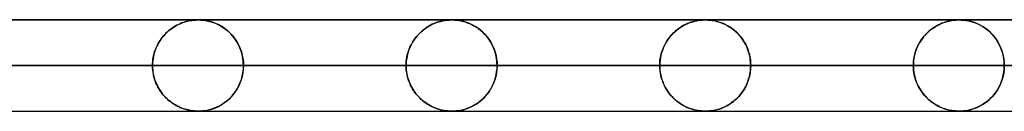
# Model space of a CAD drawing. Header units: millimetres. Extents: x -635 to 635, y -772 to 772.
# Tile 42 of 44: x 342 to 450, y 761 to 772. Entities that reach past the tile are written whole.
import ezdxf

# ---------------------------------------------------------------- set-up
doc = ezdxf.new("R2010")
doc.units = ezdxf.units.MM
doc.layers.add('HIDDEN', color=7, linetype='Continuous')
doc.layers.add('THICK', color=7, linetype='Continuous')

msp = doc.modelspace()

# ---------------------------------------------------------------- linework, layer by layer
at = {"layer": 'HIDDEN'}
for p, q in [((0, 771.49), (551.5, 771.49)), ((528.67, 771.48), (269.39, 771.48)), ((360.74, 771.38), (360.6, 771.35)), ((360.66, 771.37), (360.84, 771.4)), ((360.88, 771.41), (360.74, 771.38)), ((360.84, 771.4), (361.01, 771.43)), ((361, 771.43), (360.88, 771.41)), ((361.11, 771.44), (361, 771.43)), ((361.01, 771.43), (361.17, 771.45)), ((361.21, 771.45), (361.11, 771.44)), ((361.17, 771.45), (361.32, 771.46)), ((361.31, 771.46), (361.21, 771.45)), ((361.41, 771.47), (361.31, 771.46)), ((361.32, 771.46), (361.44, 771.47)), ((361.5, 771.47), (361.41, 771.47)), ((361.44, 771.47), (361.55, 771.48)), ((361.58, 771.48), (361.5, 771.47)), ((361.55, 771.48), (361.64, 771.48)), ((361.65, 771.48), (361.58, 771.48)), ((361.64, 771.48), (361.72, 771.48)), ((361.72, 771.48), (361.65, 771.48)), ((361.8, 771.48), (361.72, 771.48)), ((361.72, 771.48), (361.81, 771.48)), ((361.88, 771.48), (361.8, 771.48)), ((361.81, 771.48), (361.91, 771.48)), ((361.97, 771.47), (361.88, 771.48)), ((361.91, 771.48), (362.02, 771.47)), ((362.08, 771.47), (361.97, 771.47)), ((362.02, 771.47), (362.15, 771.46)), ((362.24, 771.45), (362.08, 771.47)), ((362.15, 771.46), (362.3, 771.45)), ((362.45, 771.43), (362.24, 771.45)), ((362.3, 771.45), (362.47, 771.42)), ((362.68, 771.39), (362.45, 771.43)), ((362.47, 771.42), (362.66, 771.39)), ((362.66, 771.39), (362.86, 771.35)), ((362.93, 771.33), (362.68, 771.39)), ((388.58, 771.39), (388.44, 771.36)), ((388.46, 771.36), (388.64, 771.4)), ((388.72, 771.41), (388.58, 771.39)), ((388.64, 771.4), (388.82, 771.43)), ((388.84, 771.43), (388.72, 771.41)), ((388.82, 771.43), (388.98, 771.45)), ((388.95, 771.44), (388.84, 771.43)), ((389.05, 771.45), (388.95, 771.44)), ((388.98, 771.45), (389.13, 771.46)), ((389.14, 771.46), (389.05, 771.45)), ((389.13, 771.46), (389.26, 771.47)), ((389.24, 771.47), (389.14, 771.46)), ((389.33, 771.47), (389.24, 771.47)), ((389.26, 771.47), (389.37, 771.48)), ((389.41, 771.48), (389.33, 771.47)), ((389.37, 771.48), (389.46, 771.48)), ((389.48, 771.48), (389.41, 771.48)), ((389.46, 771.48), (389.55, 771.48)), ((389.55, 771.48), (389.48, 771.48)), ((389.62, 771.48), (389.55, 771.48)), ((389.55, 771.48), (389.64, 771.48)), ((389.7, 771.48), (389.62, 771.48)), ((389.64, 771.48), (389.73, 771.48)), ((389.79, 771.47), (389.7, 771.48)), ((389.73, 771.48), (389.82, 771.47)), ((389.91, 771.47), (389.79, 771.47)), ((389.82, 771.47), (389.93, 771.47)), ((390.07, 771.45), (389.91, 771.47)), ((389.93, 771.47), (390.04, 771.46)), ((390.04, 771.46), (390.17, 771.44)), ((390.27, 771.43), (390.07, 771.45)), ((390.17, 771.44), (390.31, 771.42)), ((390.51, 771.39), (390.27, 771.43)), ((390.31, 771.42), (390.46, 771.4)), ((390.46, 771.4), (390.63, 771.36)), ((390.77, 771.33), (390.51, 771.39)), ((416.21, 771.34), (416.4, 771.38)), ((416.42, 771.39), (416.28, 771.36)), ((416.4, 771.38), (416.57, 771.42)), ((416.56, 771.41), (416.42, 771.39)), ((416.68, 771.43), (416.56, 771.41)), ((416.57, 771.42), (416.73, 771.44)), ((416.79, 771.45), (416.68, 771.43)), ((416.73, 771.44), (416.88, 771.46)), ((416.89, 771.46), (416.79, 771.45)), ((416.88, 771.46), (417, 771.47)), ((416.98, 771.46), (416.89, 771.46)), ((417.08, 771.47), (416.98, 771.46)), ((417, 771.47), (417.1, 771.47)), ((417.16, 771.48), (417.08, 771.47)), ((417.1, 771.47), (417.18, 771.48)), ((417.24, 771.48), (417.16, 771.48)), ((417.18, 771.48), (417.25, 771.48)), ((417.31, 771.48), (417.24, 771.48)), ((417.25, 771.48), (417.31, 771.48)), ((417.37, 771.48), (417.31, 771.48)), ((417.31, 771.48), (417.37, 771.48)), ((417.44, 771.48), (417.37, 771.48)), ((417.37, 771.48), (417.38, 771.48)), ((417.38, 771.48), (417.38, 771.48)), ((417.38, 771.48), (417.39, 771.48)), ((417.39, 771.48), (417.39, 771.48)), ((417.39, 771.48), (417.4, 771.48)), ((417.4, 771.48), (417.4, 771.48)), ((417.42, 771.48), (417.48, 771.48)), ((417.51, 771.48), (417.44, 771.48)), ((417.48, 771.48), (417.55, 771.48)), ((417.58, 771.48), (417.51, 771.48)), ((417.55, 771.48), (417.63, 771.47)), ((417.68, 771.47), (417.58, 771.48)), ((417.63, 771.47), (417.73, 771.47)), ((417.82, 771.46), (417.68, 771.47)), ((417.73, 771.47), (417.83, 771.46)), ((418.01, 771.44), (417.82, 771.46)), ((417.83, 771.46), (417.95, 771.45)), ((417.95, 771.45), (418.09, 771.43)), ((418.22, 771.41), (418.01, 771.44)), ((418.09, 771.43), (418.24, 771.4)), ((418.47, 771.36), (418.22, 771.41)), ((418.24, 771.4), (418.42, 771.37)), ((418.42, 771.37), (418.61, 771.32)), ((444.07, 771.35), (444.23, 771.39)), ((444.28, 771.39), (444.14, 771.37)), ((444.23, 771.39), (444.39, 771.41)), ((444.4, 771.42), (444.28, 771.39)), ((444.39, 771.41), (444.54, 771.44)), ((444.52, 771.43), (444.4, 771.42)), ((444.62, 771.45), (444.52, 771.43)), ((444.54, 771.44), (444.67, 771.45)), ((444.72, 771.46), (444.62, 771.45)), ((444.67, 771.45), (444.79, 771.46)), ((444.81, 771.46), (444.72, 771.46)), ((444.79, 771.46), (444.89, 771.47)), ((444.9, 771.47), (444.81, 771.46)), ((444.89, 771.47), (444.98, 771.48)), ((444.99, 771.48), (444.9, 771.47)), ((444.98, 771.48), (445.06, 771.48)), ((445.06, 771.48), (444.99, 771.48)), ((445.13, 771.48), (445.06, 771.48)), ((445.06, 771.48), (445.13, 771.48)), ((445.2, 771.48), (445.13, 771.48)), ((445.13, 771.48), (445.2, 771.48)), ((445.27, 771.48), (445.2, 771.48)), ((445.2, 771.48), (445.27, 771.48)), ((445.34, 771.48), (445.27, 771.48)), ((445.27, 771.48), (445.35, 771.48)), ((445.42, 771.48), (445.34, 771.48)), ((445.35, 771.48), (445.43, 771.47)), ((445.53, 771.47), (445.42, 771.48)), ((445.43, 771.47), (445.53, 771.47)), ((445.69, 771.46), (445.53, 771.47)), ((445.53, 771.47), (445.65, 771.46)), ((445.65, 771.46), (445.78, 771.45)), ((445.89, 771.43), (445.69, 771.46)), ((445.78, 771.45), (445.93, 771.43)), ((446.13, 771.39), (445.89, 771.43)), ((445.93, 771.43), (446.08, 771.4)), ((446.08, 771.4), (446.25, 771.37)), ((446.39, 771.33), (446.13, 771.39)), ((446.25, 771.37), (446.44, 771.32)), ((358.49, 770.31), (358.34, 770.17)), ((358.36, 770.19), (358.51, 770.32)), ((358.66, 770.44), (358.49, 770.31)), ((358.51, 770.32), (358.66, 770.44)), ((358.83, 770.56), (358.66, 770.44)), ((358.66, 770.44), (358.82, 770.55)), ((358.82, 770.55), (358.98, 770.66)), ((359, 770.68), (358.83, 770.56)), ((358.98, 770.66), (359.14, 770.76)), ((359.18, 770.79), (359, 770.68)), ((359.14, 770.76), (359.3, 770.86)), ((359.36, 770.89), (359.18, 770.79)), ((359.3, 770.86), (359.46, 770.94)), ((359.55, 770.98), (359.36, 770.89)), ((359.46, 770.94), (359.63, 771.02)), ((359.74, 771.07), (359.55, 770.98)), ((359.63, 771.02), (359.8, 771.1)), ((359.92, 771.15), (359.74, 771.07)), ((359.8, 771.1), (359.97, 771.16)), ((360.1, 771.21), (359.92, 771.15)), ((359.97, 771.16), (360.14, 771.22)), ((360.28, 771.27), (360.1, 771.21)), ((360.14, 771.22), (360.32, 771.28)), ((360.44, 771.31), (360.28, 771.27)), ((360.32, 771.28), (360.49, 771.33)), ((360.6, 771.35), (360.44, 771.31)), ((360.49, 771.33), (360.66, 771.37)), ((362.86, 771.35), (363.09, 771.29)), ((363.19, 771.26), (362.93, 771.33)), ((363.09, 771.29), (363.34, 771.21)), ((363.46, 771.17), (363.19, 771.26)), ((363.34, 771.21), (363.6, 771.11)), ((363.73, 771.06), (363.46, 771.17)), ((363.6, 771.11), (363.88, 770.99)), ((364, 770.93), (363.73, 771.06)), ((363.88, 770.99), (364.17, 770.83)), ((364.27, 770.78), (364, 770.93)), ((364.17, 770.83), (364.45, 770.66)), ((364.54, 770.6), (364.27, 770.78)), ((364.45, 770.66), (364.72, 770.47)), ((364.8, 770.41), (364.54, 770.6)), ((364.72, 770.47), (364.97, 770.27)), ((365.06, 770.19), (364.8, 770.41)), ((386.17, 770.17), (386.31, 770.3)), ((386.34, 770.32), (386.18, 770.19)), ((386.31, 770.3), (386.46, 770.42)), ((386.51, 770.45), (386.34, 770.32)), ((386.46, 770.42), (386.62, 770.54)), ((386.68, 770.58), (386.51, 770.45)), ((386.62, 770.54), (386.78, 770.64)), ((386.85, 770.69), (386.68, 770.58)), ((386.78, 770.64), (386.94, 770.75)), ((387.03, 770.8), (386.85, 770.69)), ((386.94, 770.75), (387.1, 770.84)), ((387.21, 770.9), (387.03, 770.8)), ((387.1, 770.84), (387.26, 770.93)), ((387.4, 771), (387.21, 770.9)), ((387.26, 770.93), (387.43, 771.01)), ((387.59, 771.08), (387.4, 771)), ((387.43, 771.01), (387.6, 771.09)), ((387.78, 771.16), (387.59, 771.08)), ((387.6, 771.09), (387.77, 771.15)), ((387.77, 771.15), (387.94, 771.22)), ((387.95, 771.22), (387.78, 771.16)), ((387.94, 771.22), (388.12, 771.27)), ((388.13, 771.27), (387.95, 771.22)), ((388.12, 771.27), (388.29, 771.32)), ((388.29, 771.32), (388.13, 771.27)), ((388.44, 771.36), (388.29, 771.32)), ((388.29, 771.32), (388.46, 771.36)), ((390.63, 771.36), (390.82, 771.32)), ((391.03, 771.25), (390.77, 771.33)), ((390.82, 771.32), (391.02, 771.26)), ((391.02, 771.26), (391.24, 771.18)), ((391.3, 771.16), (391.03, 771.25)), ((391.24, 771.18), (391.47, 771.09)), ((391.57, 771.05), (391.3, 771.16)), ((391.47, 771.09), (391.72, 770.98)), ((391.85, 770.92), (391.57, 771.05)), ((391.72, 770.98), (391.97, 770.85)), ((392.12, 770.76), (391.85, 770.92)), ((391.97, 770.85), (392.22, 770.7)), ((392.38, 770.59), (392.12, 770.76)), ((392.22, 770.7), (392.46, 770.54)), ((392.65, 770.39), (392.38, 770.59)), ((392.46, 770.54), (392.69, 770.36)), ((392.9, 770.17), (392.65, 770.39)), ((392.69, 770.36), (392.91, 770.17)), ((414.05, 770.22), (414.23, 770.37)), ((414.28, 770.41), (414.1, 770.27)), ((414.23, 770.37), (414.41, 770.51)), ((414.45, 770.54), (414.28, 770.41)), ((414.41, 770.51), (414.59, 770.64)), ((414.64, 770.67), (414.45, 770.54)), ((414.59, 770.64), (414.79, 770.76)), ((414.82, 770.78), (414.64, 770.67)), ((414.79, 770.76), (414.98, 770.87)), ((415.01, 770.89), (414.82, 770.78)), ((414.98, 770.87), (415.18, 770.97)), ((415.21, 770.99), (415.01, 770.89)), ((415.18, 770.97), (415.38, 771.07)), ((415.41, 771.08), (415.21, 770.99)), ((415.38, 771.07), (415.59, 771.15)), ((415.6, 771.15), (415.41, 771.08)), ((415.59, 771.15), (415.8, 771.22)), ((415.78, 771.22), (415.6, 771.15)), ((415.96, 771.28), (415.78, 771.22)), ((415.8, 771.22), (416.01, 771.29)), ((416.12, 771.32), (415.96, 771.28)), ((416.01, 771.29), (416.21, 771.34)), ((416.28, 771.36), (416.12, 771.32)), ((418.72, 771.29), (418.47, 771.36)), ((418.61, 771.32), (418.82, 771.27)), ((418.99, 771.21), (418.72, 771.29)), ((418.82, 771.27), (419.04, 771.19)), ((419.25, 771.11), (418.99, 771.21)), ((419.04, 771.19), (419.27, 771.1)), ((419.51, 771), (419.25, 771.11)), ((419.27, 771.1), (419.51, 771)), ((419.77, 770.86), (419.51, 771)), ((419.51, 771), (419.75, 770.88)), ((419.75, 770.88), (419.97, 770.74)), ((420.03, 770.71), (419.77, 770.86)), ((419.97, 770.74), (420.19, 770.6)), ((420.28, 770.54), (420.03, 770.71)), ((420.19, 770.6), (420.41, 770.44)), ((420.53, 770.35), (420.28, 770.54)), ((420.41, 770.44), (420.61, 770.27)), ((420.76, 770.14), (420.53, 770.35)), ((441.8, 770.15), (441.95, 770.29)), ((442.05, 770.37), (441.89, 770.24)), ((441.95, 770.29), (442.11, 770.42)), ((442.22, 770.5), (442.05, 770.37)), ((442.11, 770.42), (442.28, 770.54)), ((442.39, 770.62), (442.22, 770.5)), ((442.28, 770.54), (442.45, 770.66)), ((442.57, 770.74), (442.39, 770.62)), ((442.45, 770.66), (442.62, 770.77)), ((442.75, 770.84), (442.57, 770.74)), ((442.62, 770.77), (442.79, 770.87)), ((442.94, 770.94), (442.75, 770.84)), ((442.79, 770.87), (442.97, 770.96)), ((443.13, 771.03), (442.94, 770.94)), ((442.97, 770.96), (443.15, 771.04)), ((443.31, 771.11), (443.13, 771.03)), ((443.15, 771.04), (443.33, 771.12)), ((443.49, 771.18), (443.31, 771.11)), ((443.33, 771.12), (443.52, 771.19)), ((443.67, 771.24), (443.49, 771.18)), ((443.52, 771.19), (443.7, 771.25)), ((443.83, 771.29), (443.67, 771.24)), ((443.7, 771.25), (443.89, 771.3)), ((443.99, 771.33), (443.83, 771.29)), ((443.89, 771.3), (444.07, 771.35)), ((444.14, 771.37), (443.99, 771.33)), ((446.67, 771.26), (446.39, 771.33)), ((446.44, 771.32), (446.64, 771.27)), ((446.64, 771.27), (446.86, 771.2)), ((446.95, 771.16), (446.67, 771.26)), ((446.86, 771.2), (447.09, 771.11)), ((447.23, 771.05), (446.95, 771.16)), ((447.09, 771.11), (447.33, 771)), ((447.5, 770.91), (447.23, 771.05)), ((447.33, 771), (447.58, 770.87)), ((447.78, 770.76), (447.5, 770.91)), ((447.58, 770.87), (447.83, 770.73)), ((448.05, 770.58), (447.78, 770.76)), ((447.83, 770.73), (448.07, 770.57)), ((448.32, 770.38), (448.05, 770.58)), ((448.07, 770.57), (448.3, 770.39)), ((448.3, 770.39), (448.52, 770.21)), ((448.57, 770.16), (448.32, 770.38)), ((357.44, 769.09), (357.56, 769.27)), ((357.63, 769.38), (357.51, 769.2)), ((357.56, 769.27), (357.68, 769.44)), ((357.76, 769.55), (357.63, 769.38)), ((357.68, 769.44), (357.81, 769.61)), ((357.9, 769.72), (357.76, 769.55)), ((357.81, 769.61), (357.94, 769.76)), ((358.04, 769.87), (357.9, 769.72)), ((357.94, 769.76), (358.08, 769.91)), ((358.18, 770.02), (358.04, 769.87)), ((358.08, 769.91), (358.22, 770.06)), ((358.34, 770.17), (358.18, 770.02)), ((358.22, 770.06), (358.36, 770.19)), ((364.97, 770.27), (365.21, 770.04)), ((365.3, 769.95), (365.06, 770.19)), ((365.21, 770.04), (365.43, 769.81)), ((365.53, 769.69), (365.3, 769.95)), ((365.43, 769.81), (365.64, 769.55)), ((365.75, 769.41), (365.53, 769.69)), ((365.64, 769.55), (365.84, 769.28)), ((365.95, 769.1), (365.75, 769.41)), ((365.84, 769.28), (366.02, 768.99)), ((385.35, 769.22), (385.23, 769.03)), ((385.25, 769.07), (385.37, 769.25)), ((385.47, 769.4), (385.35, 769.22)), ((385.37, 769.25), (385.49, 769.42)), ((385.61, 769.57), (385.47, 769.4)), ((385.49, 769.42), (385.61, 769.58)), ((385.74, 769.74), (385.61, 769.57)), ((385.61, 769.58), (385.75, 769.74)), ((385.88, 769.89), (385.74, 769.74)), ((385.75, 769.74), (385.88, 769.89)), ((386.03, 770.04), (385.88, 769.89)), ((385.88, 769.89), (386.02, 770.03)), ((386.02, 770.03), (386.17, 770.17)), ((386.18, 770.19), (386.03, 770.04)), ((393.14, 769.93), (392.9, 770.17)), ((392.91, 770.17), (393.11, 769.97)), ((393.11, 769.97), (393.31, 769.75)), ((393.38, 769.67), (393.14, 769.93)), ((393.31, 769.75), (393.49, 769.52)), ((393.59, 769.39), (393.38, 769.67)), ((393.49, 769.52), (393.66, 769.28)), ((393.79, 769.08), (393.59, 769.39)), ((393.66, 769.28), (393.82, 769.03)), ((413.2, 769.25), (413.07, 769.05)), ((413.12, 769.14), (413.26, 769.34)), ((413.33, 769.44), (413.2, 769.25)), ((413.26, 769.34), (413.4, 769.53)), ((413.48, 769.63), (413.33, 769.44)), ((413.4, 769.53), (413.55, 769.72)), ((413.62, 769.8), (413.48, 769.63)), ((413.55, 769.72), (413.71, 769.9)), ((413.78, 769.96), (413.62, 769.8)), ((413.71, 769.9), (413.88, 770.06)), ((413.94, 770.12), (413.78, 769.96)), ((413.88, 770.06), (414.05, 770.22)), ((414.1, 770.27), (413.94, 770.12)), ((420.61, 770.27), (420.81, 770.09)), ((420.99, 769.91), (420.76, 770.14)), ((420.81, 770.09), (421, 769.9)), ((421.2, 769.67), (420.99, 769.91)), ((421, 769.9), (421.18, 769.7)), ((421.18, 769.7), (421.35, 769.48)), ((421.4, 769.41), (421.2, 769.67)), ((421.35, 769.48), (421.51, 769.26)), ((421.59, 769.13), (421.4, 769.41)), ((421.51, 769.26), (421.65, 769.02)), ((441.04, 769.27), (440.92, 769.08)), ((440.96, 769.16), (441.09, 769.34)), ((441.17, 769.45), (441.04, 769.27)), ((441.09, 769.34), (441.22, 769.52)), ((441.3, 769.63), (441.17, 769.45)), ((441.22, 769.52), (441.36, 769.69)), ((441.44, 769.79), (441.3, 769.63)), ((441.36, 769.69), (441.5, 769.85)), ((441.58, 769.95), (441.44, 769.79)), ((441.5, 769.85), (441.65, 770.01)), ((441.74, 770.09), (441.58, 769.95)), ((441.65, 770.01), (441.8, 770.15)), ((441.89, 770.24), (441.74, 770.09)), ((448.52, 770.21), (448.73, 770)), ((448.82, 769.91), (448.57, 770.16)), ((448.73, 770), (448.93, 769.79)), ((449.05, 769.65), (448.82, 769.91)), ((448.93, 769.79), (449.11, 769.56)), ((449.26, 769.36), (449.05, 769.65)), ((449.11, 769.56), (449.29, 769.32)), ((449.46, 769.06), (449.26, 769.36)), ((449.29, 769.32), (449.45, 769.07)), ((357, 768.18), (356.92, 767.95)), ((356.97, 768.09), (357.05, 768.31)), ((357.08, 768.4), (357, 768.18)), ((357.05, 768.31), (357.13, 768.51)), ((357.18, 768.61), (357.08, 768.4)), ((357.13, 768.51), (357.23, 768.71)), ((357.28, 768.81), (357.18, 768.61)), ((357.23, 768.71), (357.33, 768.9)), ((357.39, 769.01), (357.28, 768.81)), ((357.33, 768.9), (357.44, 769.09)), ((357.51, 769.2), (357.39, 769.01)), ((366.13, 768.78), (365.95, 769.1)), ((366.02, 768.99), (366.18, 768.68)), ((366.29, 768.43), (366.13, 768.78)), ((366.18, 768.68), (366.33, 768.35)), ((366.43, 768.07), (366.29, 768.43)), ((366.33, 768.35), (366.45, 768)), ((384.83, 768.2), (384.75, 767.97)), ((384.79, 768.07), (384.87, 768.29)), ((384.92, 768.42), (384.83, 768.2)), ((384.87, 768.29), (384.95, 768.49)), ((385.02, 768.63), (384.92, 768.42)), ((384.95, 768.49), (385.04, 768.69)), ((385.12, 768.83), (385.02, 768.63)), ((385.04, 768.69), (385.15, 768.88)), ((385.23, 769.03), (385.12, 768.83)), ((385.15, 768.88), (385.25, 769.07)), ((393.97, 768.76), (393.79, 769.08)), ((393.82, 769.03), (393.97, 768.75)), ((394.13, 768.42), (393.97, 768.76)), ((393.97, 768.75), (394.1, 768.47)), ((394.1, 768.47), (394.22, 768.17)), ((394.26, 768.05), (394.13, 768.42)), ((394.22, 768.17), (394.32, 767.85)), ((412.64, 768.13), (412.55, 767.88)), ((412.59, 768), (412.68, 768.24)), ((412.73, 768.38), (412.64, 768.13)), ((412.68, 768.24), (412.77, 768.48)), ((412.83, 768.61), (412.73, 768.38)), ((412.77, 768.48), (412.88, 768.7)), ((412.95, 768.84), (412.83, 768.61)), ((412.88, 768.7), (413, 768.92)), ((413.07, 769.05), (412.95, 768.84)), ((413, 768.92), (413.12, 769.14)), ((421.75, 768.84), (421.59, 769.13)), ((421.65, 769.02), (421.79, 768.78)), ((421.9, 768.53), (421.75, 768.84)), ((421.79, 768.78), (421.91, 768.53)), ((422.03, 768.21), (421.9, 768.53)), ((421.91, 768.53), (422.01, 768.27)), ((422.01, 768.27), (422.11, 767.99)), ((422.14, 767.88), (422.03, 768.21)), ((440.39, 767.91), (440.46, 768.13)), ((440.5, 768.24), (440.42, 768.01)), ((440.46, 768.13), (440.54, 768.35)), ((440.59, 768.46), (440.5, 768.24)), ((440.54, 768.35), (440.64, 768.56)), ((440.69, 768.68), (440.59, 768.46)), ((440.64, 768.56), (440.74, 768.77)), ((440.8, 768.89), (440.69, 768.68)), ((440.74, 768.77), (440.85, 768.97)), ((440.92, 769.08), (440.8, 768.89)), ((440.85, 768.97), (440.96, 769.16)), ((449.45, 769.07), (449.6, 768.8)), ((449.64, 768.73), (449.46, 769.06)), ((449.6, 768.8), (449.74, 768.51)), ((449.79, 768.39), (449.64, 768.73)), ((449.74, 768.51), (449.86, 768.2)), ((449.92, 768.03), (449.79, 768.39)), ((449.86, 768.2), (449.97, 767.89)), ((356.72, 766.96), (356.75, 767.19)), ((356.76, 767.24), (356.73, 766.99)), ((356.75, 767.19), (356.79, 767.42)), ((356.8, 767.48), (356.76, 767.24)), ((356.79, 767.42), (356.84, 767.65)), ((356.86, 767.72), (356.8, 767.48)), ((356.84, 767.65), (356.9, 767.88)), ((356.92, 767.95), (356.86, 767.72)), ((356.9, 767.88), (356.97, 768.09)), ((366.54, 767.69), (366.43, 768.07)), ((366.45, 768), (366.55, 767.64)), ((366.62, 767.3), (366.54, 767.69)), ((366.55, 767.64), (366.62, 767.27)), ((366.66, 766.9), (366.62, 767.3)), ((366.62, 767.27), (366.67, 766.88)), ((384.59, 767.25), (384.55, 767)), ((384.55, 766.95), (384.58, 767.18)), ((384.58, 767.18), (384.61, 767.41)), ((384.63, 767.49), (384.59, 767.25)), ((384.61, 767.41), (384.66, 767.64)), ((384.69, 767.73), (384.63, 767.49)), ((384.66, 767.64), (384.72, 767.86)), ((384.75, 767.97), (384.69, 767.73)), ((384.72, 767.86), (384.79, 768.07)), ((394.37, 767.68), (394.26, 768.05)), ((394.32, 767.85), (394.4, 767.52)), ((394.45, 767.29), (394.37, 767.68)), ((394.4, 767.52), (394.46, 767.18)), ((394.49, 766.89), (394.45, 767.29)), ((394.46, 767.18), (394.5, 766.84)), ((412.39, 767.06), (412.36, 766.78)), ((412.38, 767), (412.41, 767.25)), ((412.43, 767.34), (412.39, 767.06)), ((412.41, 767.25), (412.46, 767.51)), ((412.48, 767.61), (412.43, 767.34)), ((412.46, 767.51), (412.52, 767.76)), ((412.55, 767.88), (412.48, 767.61)), ((412.52, 767.76), (412.59, 768)), ((422.11, 767.99), (422.19, 767.71)), ((422.23, 767.54), (422.14, 767.88)), ((422.19, 767.71), (422.25, 767.41)), ((422.29, 767.19), (422.23, 767.54)), ((422.25, 767.41), (422.3, 767.11)), ((422.32, 766.84), (422.29, 767.19)), ((422.3, 767.11), (422.33, 766.8)), ((440.2, 766.97), (440.23, 767.21)), ((440.24, 767.27), (440.21, 767.02)), ((440.23, 767.21), (440.27, 767.44)), ((440.29, 767.52), (440.24, 767.27)), ((440.27, 767.44), (440.33, 767.68)), ((440.35, 767.77), (440.29, 767.52)), ((440.33, 767.68), (440.39, 767.91)), ((440.42, 768.01), (440.35, 767.77)), ((450.03, 767.65), (449.92, 768.03)), ((449.97, 767.89), (450.05, 767.55)), ((450.1, 767.27), (450.03, 767.65)), ((450.05, 767.55), (450.11, 767.2)), ((450.15, 766.88), (450.1, 767.27)), ((450.11, 767.2), (450.15, 766.85)), ((356.7, 766.49), (185.88, 766.49)), ((185.88, 766.49), (356.7, 766.49)), ((190.96, 766.49), (366.68, 766.49)), ((366.68, 766.49), (190.96, 766.49)), ((384.53, 766.49), (200.04, 766.49)), ((200.04, 766.49), (384.53, 766.49)), ((205.12, 766.49), (394.51, 766.49)), ((394.51, 766.49), (205.12, 766.49)), ((412.35, 766.49), (214.21, 766.49)), ((214.21, 766.49), (412.35, 766.49)), ((219.29, 766.49), (422.34, 766.49)), ((422.34, 766.49), (219.29, 766.49)), ((440.18, 766.49), (228.37, 766.49)), ((228.37, 766.49), (440.18, 766.49)), ((233.45, 766.49), (450.16, 766.49)), ((450.16, 766.49), (233.45, 766.49)), ((468.01, 766.49), (242.54, 766.49)), ((242.54, 766.49), (468.01, 766.49)), ((247.62, 766.49), (477.99, 766.49)), ((477.99, 766.49), (247.62, 766.49)), ((495.83, 766.49), (256.7, 766.49)), ((256.7, 766.49), (495.83, 766.49)), ((261.78, 766.49), (505.82, 766.49)), ((505.82, 766.49), (261.78, 766.49)), ((523.66, 766.49), (270.87, 766.49)), ((270.87, 766.49), (523.66, 766.49)), ((275.95, 766.49), (533.64, 766.49)), ((533.64, 766.49), (275.95, 766.49)), ((338.85, 766.49), (356.7, 766.49)), ((356.7, 766.49), (338.85, 766.49)), ((356.71, 766.74), (356.7, 766.49)), ((356.7, 766.49), (356.71, 766.73)), ((356.71, 766.24), (356.7, 766.49)), ((356.7, 766.49), (356.71, 766.25)), ((356.73, 766.99), (356.71, 766.74)), ((356.71, 766.73), (356.72, 766.96)), ((356.71, 766.25), (356.72, 766.02)), ((356.73, 765.99), (356.71, 766.24)), ((356.72, 766.02), (356.75, 765.79)), ((356.76, 765.74), (356.73, 765.99)), ((366.62, 765.71), (366.67, 766.1)), ((366.66, 766.08), (366.62, 765.68)), ((366.68, 766.49), (366.66, 766.9)), ((366.68, 766.49), (366.66, 766.08)), ((366.67, 766.88), (366.68, 766.49)), ((366.67, 766.1), (366.68, 766.49)), ((366.68, 766.49), (384.53, 766.49)), ((384.53, 766.49), (366.68, 766.49)), ((384.55, 767), (384.53, 766.75)), ((384.53, 766.72), (384.55, 766.95)), ((384.53, 766.75), (384.53, 766.49)), ((384.53, 766.49), (384.53, 766.72)), ((384.53, 766.23), (384.53, 766.49)), ((384.53, 766.49), (384.53, 766.26)), ((384.53, 766.26), (384.55, 766.03)), ((384.55, 765.98), (384.53, 766.23)), ((384.55, 766.03), (384.58, 765.8)), ((384.59, 765.73), (384.55, 765.98)), ((394.49, 766.09), (394.45, 765.69)), ((394.46, 765.8), (394.5, 766.14)), ((394.51, 766.49), (394.49, 766.89)), ((394.51, 766.49), (394.49, 766.09)), ((394.5, 766.84), (394.51, 766.49)), ((394.5, 766.14), (394.51, 766.49)), ((394.51, 766.49), (412.35, 766.49)), ((412.35, 766.49), (394.51, 766.49)), ((412.36, 766.78), (412.35, 766.49)), ((412.35, 766.49), (412.36, 766.74)), ((412.36, 766.2), (412.35, 766.49)), ((412.35, 766.49), (412.36, 766.24)), ((412.36, 766.74), (412.38, 767)), ((412.36, 766.24), (412.38, 765.98)), ((412.39, 765.92), (412.36, 766.2)), ((412.38, 765.98), (412.41, 765.73)), ((422.32, 766.14), (422.29, 765.79)), ((422.3, 765.88), (422.33, 766.18)), ((422.34, 766.49), (422.32, 766.84)), ((422.34, 766.49), (422.32, 766.14)), ((422.33, 766.8), (422.34, 766.49)), ((422.33, 766.18), (422.34, 766.49)), ((422.34, 766.49), (440.18, 766.49)), ((440.18, 766.49), (422.34, 766.49)), ((440.19, 766.75), (440.18, 766.49)), ((440.18, 766.49), (440.19, 766.73)), ((440.19, 766.23), (440.18, 766.49)), ((440.18, 766.49), (440.19, 766.25)), ((440.21, 767.02), (440.19, 766.75)), ((440.19, 766.73), (440.2, 766.97)), ((440.19, 766.25), (440.2, 766.01)), ((440.21, 765.96), (440.19, 766.23)), ((440.2, 766.01), (440.23, 765.77)), ((450.15, 766.1), (450.1, 765.71)), ((450.11, 765.78), (450.15, 766.13)), ((450.16, 766.49), (450.15, 766.88)), ((450.15, 766.85), (450.16, 766.49)), ((450.16, 766.49), (450.15, 766.1)), ((450.15, 766.13), (450.16, 766.49)), ((356.75, 765.79), (356.79, 765.56)), ((356.8, 765.5), (356.76, 765.74)), ((356.79, 765.56), (356.84, 765.33)), ((356.86, 765.26), (356.8, 765.5)), ((356.84, 765.33), (356.9, 765.1)), ((356.92, 765.03), (356.86, 765.26)), ((356.9, 765.1), (356.97, 764.89)), ((357, 764.8), (356.92, 765.03)), ((356.97, 764.89), (357.05, 764.67)), ((366.43, 764.91), (366.29, 764.55)), ((366.33, 764.63), (366.45, 764.98)), ((366.54, 765.29), (366.43, 764.91)), ((366.45, 764.98), (366.55, 765.34)), ((366.62, 765.68), (366.54, 765.29)), ((366.55, 765.34), (366.62, 765.71)), ((384.58, 765.8), (384.61, 765.57)), ((384.63, 765.49), (384.59, 765.73)), ((384.61, 765.57), (384.66, 765.34)), ((384.69, 765.25), (384.63, 765.49)), ((384.66, 765.34), (384.72, 765.12)), ((384.75, 765.01), (384.69, 765.25)), ((384.72, 765.12), (384.79, 764.91)), ((384.83, 764.78), (384.75, 765.01)), ((384.79, 764.91), (384.87, 764.69)), ((394.26, 764.93), (394.13, 764.56)), ((394.22, 764.81), (394.32, 765.13)), ((394.37, 765.3), (394.26, 764.93)), ((394.32, 765.13), (394.4, 765.46)), ((394.45, 765.69), (394.37, 765.3)), ((394.4, 765.46), (394.46, 765.8)), ((412.43, 765.64), (412.39, 765.92)), ((412.41, 765.73), (412.46, 765.47)), ((412.48, 765.37), (412.43, 765.64)), ((412.46, 765.47), (412.52, 765.22)), ((412.55, 765.1), (412.48, 765.37)), ((412.52, 765.22), (412.59, 764.98)), ((412.64, 764.85), (412.55, 765.1)), ((412.59, 764.98), (412.68, 764.74)), ((422.02, 764.73), (422.11, 765)), ((422.14, 765.1), (422.03, 764.77)), ((422.11, 765), (422.19, 765.28)), ((422.23, 765.44), (422.14, 765.1)), ((422.19, 765.28), (422.25, 765.57)), ((422.29, 765.79), (422.23, 765.44)), ((422.25, 765.57), (422.3, 765.88)), ((440.24, 765.71), (440.21, 765.96)), ((440.23, 765.77), (440.27, 765.54)), ((440.29, 765.46), (440.24, 765.71)), ((440.27, 765.54), (440.33, 765.3)), ((440.35, 765.21), (440.29, 765.46)), ((440.33, 765.3), (440.39, 765.07)), ((440.42, 764.97), (440.35, 765.21)), ((440.39, 765.07), (440.46, 764.85)), ((440.5, 764.74), (440.42, 764.97)), ((449.92, 764.95), (449.79, 764.59)), ((449.86, 764.78), (449.97, 765.09)), ((450.03, 765.33), (449.92, 764.95)), ((449.97, 765.09), (450.05, 765.43)), ((450.1, 765.71), (450.03, 765.33)), ((450.05, 765.43), (450.11, 765.78)), ((357.08, 764.58), (357, 764.8)), ((357.05, 764.67), (357.13, 764.47)), ((357.18, 764.37), (357.08, 764.58)), ((357.13, 764.47), (357.23, 764.27)), ((357.28, 764.17), (357.18, 764.37)), ((357.23, 764.27), (357.33, 764.08)), ((357.39, 763.97), (357.28, 764.17)), ((357.33, 764.08), (357.44, 763.89)), ((357.51, 763.78), (357.39, 763.97)), ((357.44, 763.89), (357.56, 763.71)), ((365.95, 763.88), (365.75, 763.57)), ((365.84, 763.7), (366.02, 763.99)), ((366.13, 764.2), (365.95, 763.88)), ((366.02, 763.99), (366.18, 764.3)), ((366.29, 764.55), (366.13, 764.2)), ((366.18, 764.3), (366.33, 764.63)), ((384.92, 764.56), (384.83, 764.78)), ((384.87, 764.69), (384.95, 764.49)), ((385.02, 764.35), (384.92, 764.56)), ((384.95, 764.49), (385.04, 764.29)), ((385.12, 764.15), (385.02, 764.35)), ((385.04, 764.29), (385.15, 764.1)), ((385.23, 763.95), (385.12, 764.15)), ((385.15, 764.1), (385.25, 763.91)), ((385.35, 763.76), (385.23, 763.95)), ((385.25, 763.91), (385.37, 763.73)), ((393.79, 763.9), (393.59, 763.59)), ((393.66, 763.7), (393.82, 763.95)), ((393.97, 764.22), (393.79, 763.9)), ((393.82, 763.95), (393.97, 764.23)), ((394.13, 764.56), (393.97, 764.22)), ((393.97, 764.23), (394.1, 764.51)), ((394.1, 764.51), (394.22, 764.81)), ((412.73, 764.6), (412.64, 764.85)), ((412.68, 764.74), (412.77, 764.5)), ((412.83, 764.37), (412.73, 764.6)), ((412.77, 764.5), (412.88, 764.28)), ((412.95, 764.14), (412.83, 764.37)), ((412.88, 764.28), (413, 764.06)), ((413.07, 763.93), (412.95, 764.14)), ((413, 764.06), (413.12, 763.84)), ((413.2, 763.73), (413.07, 763.93)), ((413.12, 763.84), (413.26, 763.64)), ((421.59, 763.85), (421.4, 763.57)), ((421.52, 763.74), (421.66, 763.98)), ((421.75, 764.14), (421.59, 763.85)), ((421.66, 763.98), (421.8, 764.22)), ((421.9, 764.45), (421.75, 764.14)), ((421.8, 764.22), (421.91, 764.47)), ((422.03, 764.77), (421.9, 764.45)), ((421.91, 764.47), (422.02, 764.73)), ((440.46, 764.85), (440.54, 764.63)), ((440.59, 764.52), (440.5, 764.74)), ((440.54, 764.63), (440.64, 764.42)), ((440.69, 764.3), (440.59, 764.52)), ((440.64, 764.42), (440.74, 764.21)), ((440.8, 764.09), (440.69, 764.3)), ((440.74, 764.21), (440.85, 764.01)), ((440.92, 763.9), (440.8, 764.09)), ((440.85, 764.01), (440.96, 763.82)), ((441.04, 763.71), (440.92, 763.9)), ((440.96, 763.82), (441.09, 763.64)), ((449.46, 763.92), (449.26, 763.62)), ((449.29, 763.66), (449.45, 763.91)), ((449.45, 763.91), (449.6, 764.18)), ((449.64, 764.25), (449.46, 763.92)), ((449.6, 764.18), (449.74, 764.47)), ((449.79, 764.59), (449.64, 764.25)), ((449.74, 764.47), (449.86, 764.78)), ((357.63, 763.6), (357.51, 763.78)), ((357.56, 763.71), (357.68, 763.54)), ((357.76, 763.43), (357.63, 763.6)), ((357.68, 763.54), (357.81, 763.37)), ((357.9, 763.26), (357.76, 763.43)), ((357.81, 763.37), (357.94, 763.22)), ((358.04, 763.11), (357.9, 763.26)), ((357.94, 763.22), (358.08, 763.07)), ((358.18, 762.96), (358.04, 763.11)), ((358.08, 763.07), (358.22, 762.92)), ((358.34, 762.81), (358.18, 762.96)), ((358.22, 762.92), (358.36, 762.79)), ((358.49, 762.67), (358.34, 762.81)), ((358.36, 762.79), (358.51, 762.66)), ((365.06, 762.79), (364.8, 762.57)), ((364.97, 762.71), (365.21, 762.94)), ((365.3, 763.03), (365.06, 762.79)), ((365.21, 762.94), (365.43, 763.17)), ((365.53, 763.29), (365.3, 763.03)), ((365.43, 763.17), (365.64, 763.43)), ((365.75, 763.57), (365.53, 763.29)), ((365.64, 763.43), (365.84, 763.7)), ((385.47, 763.58), (385.35, 763.76)), ((385.37, 763.73), (385.49, 763.56)), ((385.61, 763.41), (385.47, 763.58)), ((385.49, 763.56), (385.61, 763.4)), ((385.74, 763.24), (385.61, 763.41)), ((385.61, 763.4), (385.75, 763.24)), ((385.88, 763.09), (385.74, 763.24)), ((385.75, 763.24), (385.88, 763.09)), ((386.03, 762.94), (385.88, 763.09)), ((385.88, 763.09), (386.02, 762.95)), ((386.02, 762.95), (386.17, 762.81)), ((386.18, 762.79), (386.03, 762.94)), ((386.17, 762.81), (386.31, 762.68)), ((386.34, 762.66), (386.18, 762.79)), ((392.9, 762.81), (392.65, 762.59)), ((392.69, 762.62), (392.91, 762.81)), ((393.14, 763.05), (392.9, 762.81)), ((392.91, 762.81), (393.11, 763.01)), ((393.11, 763.01), (393.31, 763.23)), ((393.38, 763.31), (393.14, 763.05)), ((393.31, 763.23), (393.49, 763.46)), ((393.59, 763.59), (393.38, 763.31)), ((393.49, 763.46), (393.66, 763.7)), ((413.33, 763.54), (413.2, 763.73)), ((413.26, 763.64), (413.4, 763.45)), ((413.48, 763.35), (413.33, 763.54)), ((413.4, 763.45), (413.55, 763.26)), ((413.62, 763.18), (413.48, 763.35)), ((413.55, 763.26), (413.71, 763.08)), ((413.78, 763.02), (413.62, 763.18)), ((413.71, 763.08), (413.88, 762.92)), ((413.94, 762.86), (413.78, 763.02)), ((413.88, 762.92), (414.05, 762.76)), ((414.1, 762.71), (413.94, 762.86)), ((414.05, 762.76), (414.23, 762.61)), ((420.44, 762.56), (420.64, 762.73)), ((420.76, 762.84), (420.53, 762.63)), ((420.64, 762.73), (420.84, 762.91)), ((420.99, 763.07), (420.76, 762.84)), ((420.84, 762.91), (421.02, 763.1)), ((421.2, 763.31), (420.99, 763.07)), ((421.02, 763.1), (421.2, 763.31)), ((421.4, 763.57), (421.2, 763.31)), ((421.2, 763.31), (421.37, 763.52)), ((421.37, 763.52), (421.52, 763.74)), ((441.17, 763.53), (441.04, 763.71)), ((441.09, 763.64), (441.22, 763.46)), ((441.3, 763.35), (441.17, 763.53)), ((441.22, 763.46), (441.36, 763.29)), ((441.44, 763.19), (441.3, 763.35)), ((441.36, 763.29), (441.5, 763.13)), ((441.58, 763.03), (441.44, 763.19)), ((441.5, 763.13), (441.65, 762.97)), ((441.74, 762.89), (441.58, 763.03)), ((441.65, 762.97), (441.8, 762.83)), ((441.89, 762.74), (441.74, 762.89)), ((441.8, 762.83), (441.95, 762.69)), ((442.05, 762.61), (441.89, 762.74)), ((448.3, 762.59), (448.52, 762.77)), ((448.57, 762.82), (448.32, 762.6)), ((448.52, 762.77), (448.73, 762.98)), ((448.82, 763.07), (448.57, 762.82)), ((448.73, 762.98), (448.93, 763.19)), ((449.05, 763.33), (448.82, 763.07)), ((448.93, 763.19), (449.11, 763.42)), ((449.26, 763.62), (449.05, 763.33)), ((449.11, 763.42), (449.29, 763.66)), ((358.66, 762.54), (358.49, 762.67)), ((358.51, 762.66), (358.66, 762.54)), ((358.83, 762.42), (358.66, 762.54)), ((358.66, 762.54), (358.82, 762.43)), ((358.82, 762.43), (358.98, 762.32)), ((359, 762.3), (358.83, 762.42)), ((358.98, 762.32), (359.14, 762.22)), ((359.18, 762.19), (359, 762.3)), ((359.14, 762.22), (359.3, 762.12)), ((359.36, 762.09), (359.18, 762.19)), ((359.3, 762.12), (359.46, 762.04)), ((359.55, 762), (359.36, 762.09)), ((359.46, 762.04), (359.63, 761.96)), ((359.74, 761.91), (359.55, 762)), ((359.63, 761.96), (359.8, 761.88)), ((359.92, 761.83), (359.74, 761.91)), ((359.8, 761.88), (359.97, 761.82)), ((360.1, 761.77), (359.92, 761.83)), ((359.97, 761.82), (360.14, 761.76)), ((360.28, 761.71), (360.1, 761.77)), ((360.14, 761.76), (360.32, 761.7)), ((360.44, 761.67), (360.28, 761.71)), ((360.32, 761.7), (360.49, 761.65)), ((360.6, 761.63), (360.44, 761.67)), ((360.49, 761.65), (360.66, 761.61)), ((362.93, 761.65), (362.68, 761.59)), ((362.86, 761.63), (363.09, 761.69)), ((363.19, 761.72), (362.93, 761.65)), ((363.09, 761.69), (363.34, 761.77)), ((363.46, 761.81), (363.19, 761.72)), ((363.34, 761.77), (363.6, 761.87)), ((363.73, 761.92), (363.46, 761.81)), ((363.6, 761.87), (363.88, 761.99)), ((364, 762.05), (363.73, 761.92)), ((363.88, 761.99), (364.17, 762.15)), ((364.27, 762.2), (364, 762.05)), ((364.17, 762.15), (364.45, 762.32)), ((364.54, 762.38), (364.27, 762.2)), ((364.45, 762.32), (364.72, 762.51)), ((364.8, 762.57), (364.54, 762.38)), ((364.72, 762.51), (364.97, 762.71)), ((386.31, 762.68), (386.46, 762.56)), ((386.51, 762.53), (386.34, 762.66)), ((386.46, 762.56), (386.62, 762.44)), ((386.68, 762.4), (386.51, 762.53)), ((386.62, 762.44), (386.78, 762.34)), ((386.85, 762.29), (386.68, 762.4)), ((386.78, 762.34), (386.94, 762.23)), ((387.03, 762.18), (386.85, 762.29)), ((386.94, 762.23), (387.1, 762.14)), ((387.21, 762.08), (387.03, 762.18)), ((387.1, 762.14), (387.26, 762.05)), ((387.4, 761.98), (387.21, 762.08)), ((387.26, 762.05), (387.43, 761.97)), ((387.59, 761.9), (387.4, 761.98)), ((387.43, 761.97), (387.6, 761.89)), ((387.78, 761.82), (387.59, 761.9)), ((387.6, 761.89), (387.77, 761.83)), ((387.77, 761.83), (387.94, 761.76)), ((387.95, 761.76), (387.78, 761.82)), ((387.94, 761.76), (388.12, 761.71)), ((388.13, 761.71), (387.95, 761.76)), ((388.12, 761.71), (388.29, 761.66)), ((388.29, 761.66), (388.13, 761.71)), ((388.44, 761.62), (388.29, 761.66)), ((388.29, 761.66), (388.46, 761.62)), ((390.77, 761.65), (390.51, 761.59)), ((390.63, 761.62), (390.82, 761.66)), ((391.03, 761.73), (390.77, 761.65)), ((390.82, 761.66), (391.02, 761.72)), ((391.02, 761.72), (391.24, 761.8)), ((391.3, 761.82), (391.03, 761.73)), ((391.24, 761.8), (391.47, 761.89)), ((391.57, 761.93), (391.3, 761.82)), ((391.47, 761.89), (391.72, 762)), ((391.85, 762.06), (391.57, 761.93)), ((391.72, 762), (391.97, 762.13)), ((392.12, 762.22), (391.85, 762.06)), ((391.97, 762.13), (392.22, 762.28)), ((392.38, 762.39), (392.12, 762.22)), ((392.22, 762.28), (392.46, 762.44)), ((392.65, 762.59), (392.38, 762.39)), ((392.46, 762.44), (392.69, 762.62)), ((414.28, 762.57), (414.1, 762.71)), ((414.23, 762.61), (414.41, 762.47)), ((414.45, 762.44), (414.28, 762.57)), ((414.41, 762.47), (414.59, 762.34)), ((414.64, 762.31), (414.45, 762.44)), ((414.59, 762.34), (414.79, 762.22)), ((414.82, 762.2), (414.64, 762.31)), ((414.79, 762.22), (414.98, 762.11)), ((415.01, 762.09), (414.82, 762.2)), ((414.98, 762.11), (415.18, 762.01)), ((415.21, 761.99), (415.01, 762.09)), ((415.18, 762.01), (415.38, 761.91)), ((415.41, 761.9), (415.21, 761.99)), ((415.38, 761.91), (415.59, 761.83)), ((415.6, 761.83), (415.41, 761.9)), ((415.59, 761.83), (415.8, 761.76)), ((415.78, 761.76), (415.6, 761.83)), ((415.96, 761.7), (415.78, 761.76)), ((415.8, 761.76), (416.01, 761.69)), ((416.12, 761.66), (415.96, 761.7)), ((416.01, 761.69), (416.21, 761.64)), ((416.28, 761.62), (416.12, 761.66)), ((418.46, 761.62), (418.65, 761.67)), ((418.72, 761.69), (418.47, 761.62)), ((418.65, 761.67), (418.86, 761.73)), ((418.99, 761.77), (418.72, 761.69)), ((418.86, 761.73), (419.09, 761.8)), ((419.25, 761.87), (418.99, 761.77)), ((419.09, 761.8), (419.32, 761.9)), ((419.51, 761.98), (419.25, 761.87)), ((419.32, 761.9), (419.55, 762)), ((419.77, 762.12), (419.51, 761.98)), ((419.55, 762), (419.79, 762.12)), ((420.03, 762.27), (419.77, 762.12)), ((419.79, 762.12), (420.01, 762.26)), ((420.01, 762.26), (420.23, 762.4)), ((420.28, 762.44), (420.03, 762.27)), ((420.23, 762.4), (420.44, 762.56)), ((420.53, 762.63), (420.28, 762.44)), ((441.95, 762.69), (442.11, 762.56)), ((442.22, 762.48), (442.05, 762.61)), ((442.11, 762.56), (442.28, 762.44)), ((442.39, 762.36), (442.22, 762.48)), ((442.28, 762.44), (442.45, 762.32)), ((442.57, 762.24), (442.39, 762.36)), ((442.45, 762.32), (442.62, 762.21)), ((442.75, 762.14), (442.57, 762.24)), ((442.62, 762.21), (442.79, 762.11)), ((442.94, 762.04), (442.75, 762.14)), ((442.79, 762.11), (442.97, 762.02)), ((443.13, 761.95), (442.94, 762.04)), ((442.97, 762.02), (443.15, 761.94)), ((443.31, 761.87), (443.13, 761.95)), ((443.15, 761.94), (443.33, 761.86)), ((443.49, 761.8), (443.31, 761.87)), ((443.33, 761.86), (443.52, 761.79)), ((443.67, 761.74), (443.49, 761.8)), ((443.52, 761.79), (443.7, 761.73)), ((443.83, 761.69), (443.67, 761.74)), ((443.7, 761.73), (443.89, 761.68)), ((443.99, 761.65), (443.83, 761.69)), ((443.89, 761.68), (444.07, 761.63)), ((444.14, 761.61), (443.99, 761.65)), ((446.39, 761.65), (446.13, 761.59)), ((446.25, 761.61), (446.44, 761.66)), ((446.67, 761.72), (446.39, 761.65)), ((446.44, 761.66), (446.64, 761.71)), ((446.64, 761.71), (446.86, 761.78)), ((446.95, 761.82), (446.67, 761.72)), ((446.86, 761.78), (447.09, 761.87)), ((447.23, 761.93), (446.95, 761.82)), ((447.09, 761.87), (447.33, 761.98)), ((447.5, 762.07), (447.23, 761.93)), ((447.33, 761.98), (447.58, 762.11)), ((447.78, 762.22), (447.5, 762.07)), ((447.58, 762.11), (447.83, 762.25)), ((448.05, 762.4), (447.78, 762.22)), ((447.83, 762.25), (448.07, 762.41)), ((448.32, 762.6), (448.05, 762.4)), ((448.07, 762.41), (448.3, 762.59)), ((0, 761.49), (551.5, 761.49)), ((184.4, 761.5), (361.72, 761.5)), ((198.57, 761.5), (389.55, 761.5)), ((212.73, 761.5), (417.37, 761.5)), ((226.9, 761.5), (445.2, 761.5)), ((241.06, 761.5), (473.02, 761.5)), ((255.23, 761.5), (500.85, 761.5)), ((269.39, 761.5), (528.67, 761.5)), ((269.39, 761.5), (528.67, 761.5)), ((360.74, 761.6), (360.6, 761.63)), ((360.66, 761.61), (360.84, 761.58)), ((360.88, 761.57), (360.74, 761.6)), ((360.84, 761.58), (361.01, 761.55)), ((361, 761.55), (360.88, 761.57)), ((361.11, 761.54), (361, 761.55)), ((361.01, 761.55), (361.17, 761.53)), ((361.21, 761.53), (361.11, 761.54)), ((361.17, 761.53), (361.32, 761.52)), ((361.31, 761.52), (361.21, 761.53)), ((361.41, 761.51), (361.31, 761.52)), ((361.32, 761.52), (361.44, 761.51)), ((361.5, 761.51), (361.41, 761.51)), ((361.44, 761.51), (361.55, 761.5)), ((361.58, 761.5), (361.5, 761.51)), ((361.55, 761.5), (361.64, 761.5)), ((361.65, 761.5), (361.58, 761.5)), ((361.64, 761.5), (361.72, 761.5)), ((361.72, 761.5), (361.65, 761.5)), ((361.8, 761.5), (361.72, 761.5)), ((361.72, 761.5), (361.81, 761.5)), ((361.88, 761.5), (361.8, 761.5)), ((361.81, 761.5), (361.91, 761.5)), ((361.97, 761.51), (361.88, 761.5)), ((361.91, 761.5), (362.02, 761.51)), ((362.08, 761.51), (361.97, 761.51)), ((362.02, 761.51), (362.15, 761.52)), ((362.24, 761.53), (362.08, 761.51)), ((362.15, 761.52), (362.3, 761.53)), ((362.45, 761.55), (362.24, 761.53)), ((362.3, 761.53), (362.47, 761.56)), ((362.68, 761.59), (362.45, 761.55)), ((362.47, 761.56), (362.66, 761.59)), ((362.66, 761.59), (362.86, 761.63)), ((388.58, 761.59), (388.44, 761.62)), ((388.46, 761.62), (388.64, 761.58)), ((388.72, 761.57), (388.58, 761.59)), ((388.64, 761.58), (388.82, 761.55)), ((388.84, 761.55), (388.72, 761.57)), ((388.82, 761.55), (388.98, 761.53)), ((388.95, 761.54), (388.84, 761.55)), ((389.05, 761.53), (388.95, 761.54)), ((388.98, 761.53), (389.13, 761.52)), ((389.14, 761.52), (389.05, 761.53)), ((389.13, 761.52), (389.26, 761.51)), ((389.24, 761.51), (389.14, 761.52)), ((389.33, 761.51), (389.24, 761.51)), ((389.26, 761.51), (389.37, 761.5)), ((389.41, 761.5), (389.33, 761.51)), ((389.37, 761.5), (389.46, 761.5)), ((389.48, 761.5), (389.41, 761.5)), ((389.46, 761.5), (389.55, 761.5)), ((389.55, 761.5), (389.48, 761.5)), ((389.62, 761.5), (389.55, 761.5)), ((389.55, 761.5), (389.64, 761.5)), ((389.7, 761.5), (389.62, 761.5)), ((389.64, 761.5), (389.73, 761.5)), ((389.79, 761.51), (389.7, 761.5)), ((389.73, 761.5), (389.82, 761.51)), ((389.91, 761.51), (389.79, 761.51)), ((389.82, 761.51), (389.93, 761.51)), ((390.07, 761.53), (389.91, 761.51)), ((389.93, 761.51), (390.04, 761.52)), ((390.04, 761.52), (390.17, 761.54)), ((390.27, 761.55), (390.07, 761.53)), ((390.17, 761.54), (390.31, 761.56)), ((390.51, 761.59), (390.27, 761.55)), ((390.31, 761.56), (390.46, 761.58)), ((390.46, 761.58), (390.63, 761.62)), ((416.21, 761.64), (416.4, 761.6)), ((416.42, 761.59), (416.28, 761.62)), ((416.4, 761.6), (416.57, 761.56)), ((416.56, 761.57), (416.42, 761.59)), ((416.68, 761.55), (416.56, 761.57)), ((416.57, 761.56), (416.73, 761.54)), ((416.79, 761.53), (416.68, 761.55)), ((416.73, 761.54), (416.88, 761.52)), ((416.89, 761.52), (416.79, 761.53)), ((416.88, 761.52), (417, 761.51)), ((416.98, 761.52), (416.89, 761.52)), ((417.08, 761.51), (416.98, 761.52)), ((417, 761.51), (417.1, 761.51)), ((417.16, 761.5), (417.08, 761.51)), ((417.1, 761.51), (417.18, 761.5)), ((417.24, 761.5), (417.16, 761.5)), ((417.18, 761.5), (417.25, 761.5)), ((417.31, 761.5), (417.24, 761.5)), ((417.25, 761.5), (417.31, 761.5)), ((417.37, 761.5), (417.31, 761.5)), ((417.31, 761.5), (417.37, 761.5)), ((417.44, 761.5), (417.37, 761.5)), ((417.37, 761.5), (417.44, 761.5)), ((417.51, 761.5), (417.44, 761.5)), ((417.44, 761.5), (417.5, 761.5)), ((417.5, 761.5), (417.58, 761.5)), ((417.58, 761.5), (417.51, 761.5)), ((417.68, 761.51), (417.58, 761.5)), ((417.58, 761.5), (417.66, 761.51)), ((417.66, 761.51), (417.75, 761.51)), ((417.82, 761.52), (417.68, 761.51)), ((417.75, 761.51), (417.86, 761.52)), ((418.01, 761.54), (417.82, 761.52)), ((417.86, 761.52), (417.98, 761.54)), ((417.98, 761.54), (418.12, 761.56)), ((418.22, 761.57), (418.01, 761.54)), ((418.12, 761.56), (418.28, 761.58)), ((418.47, 761.62), (418.22, 761.57)), ((418.28, 761.58), (418.46, 761.62)), ((444.07, 761.63), (444.23, 761.59)), ((444.28, 761.59), (444.14, 761.61)), ((444.23, 761.59), (444.39, 761.57)), ((444.4, 761.56), (444.28, 761.59)), ((444.39, 761.57), (444.54, 761.54)), ((444.52, 761.55), (444.4, 761.56)), ((444.62, 761.53), (444.52, 761.55)), ((444.54, 761.54), (444.67, 761.53)), ((444.72, 761.52), (444.62, 761.53)), ((444.67, 761.53), (444.79, 761.52)), ((444.81, 761.52), (444.72, 761.52)), ((444.79, 761.52), (444.89, 761.51)), ((444.9, 761.51), (444.81, 761.52)), ((444.89, 761.51), (444.98, 761.5)), ((444.99, 761.5), (444.9, 761.51)), ((444.98, 761.5), (445.06, 761.5)), ((445.06, 761.5), (444.99, 761.5)), ((445.13, 761.5), (445.06, 761.5)), ((445.06, 761.5), (445.13, 761.5)), ((445.2, 761.5), (445.13, 761.5)), ((445.13, 761.5), (445.2, 761.5)), ((445.27, 761.5), (445.2, 761.5)), ((445.2, 761.5), (445.27, 761.5)), ((445.34, 761.5), (445.27, 761.5)), ((445.27, 761.5), (445.35, 761.5)), ((445.42, 761.5), (445.34, 761.5)), ((445.35, 761.5), (445.43, 761.51)), ((445.53, 761.51), (445.42, 761.5)), ((445.43, 761.51), (445.53, 761.51)), ((445.69, 761.52), (445.53, 761.51)), ((445.53, 761.51), (445.65, 761.52)), ((445.65, 761.52), (445.78, 761.53)), ((445.89, 761.55), (445.69, 761.52)), ((445.78, 761.53), (445.93, 761.55)), ((446.13, 761.59), (445.89, 761.55)), ((445.93, 761.55), (446.08, 761.58)), ((446.08, 761.58), (446.25, 761.61))]:
    msp.add_line(p, q, dxfattribs=at)
at = {"layer": 'THICK'}
for p, q in [((0, 771.5), (606.5, 771.5)), ((606.5, 766.5), (0, 766.5))]:
    msp.add_line(p, q, dxfattribs=at)

doc.saveas('drawing.dxf')
